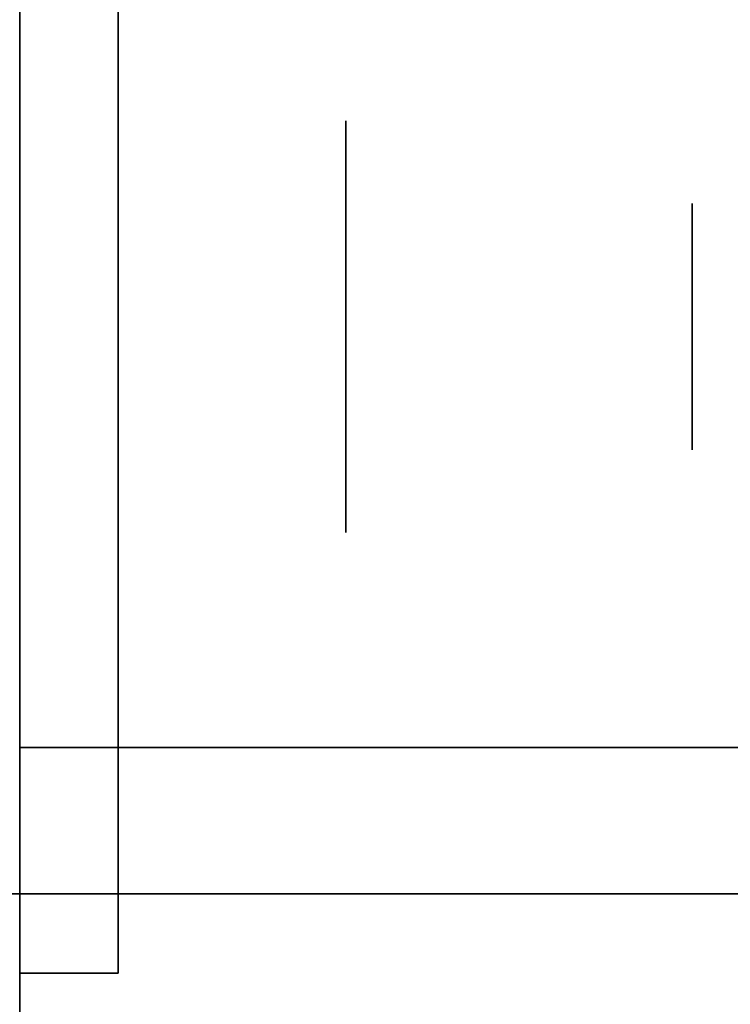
# Model space of a CAD drawing. Extents: x 413.3 to 457.5, y 5047.8 to 5050.
# Tile 25 of 256: x 413.3718 to 413.418, y 5049.8178 to 5049.8818. Entities that reach past the tile are written whole.
import ezdxf

# ---------------------------------------------------------------- set-up
doc = ezdxf.new("R2010")
doc.units = 0
doc.header["$LTSCALE"] = 150
doc.header["$MEASUREMENT"] = 0
doc.layers.add('3DFACE_BOLT', color=7, linetype='CONTINUOUS')
doc.layers.add('3DFACE_SHAPE', color=7, linetype='CONTINUOUS')

msp = doc.modelspace()

# ---------------------------------------------------------------- linework, layer by layer
at = {"layer": '3DFACE_BOLT', "color": 1}
for points, invisible_edges in [([(413.378239, 5049.868547, -0.076583), (413.378239, 5049.875234, -0.065), (413.393039, 5049.868547, -0.076583)], 14), ([(413.393039, 5049.868547, -0.076583), (413.378239, 5049.875234, -0.065), (413.393039, 5049.875234, -0.065)], 3), ([(413.378239, 5049.875234, -0.065), (413.378239, 5049.868547, -0.053417), (413.393039, 5049.875234, -0.065)], 14), ([(413.393039, 5049.875234, -0.065), (413.378239, 5049.868547, -0.053417), (413.393039, 5049.868547, -0.053417)], 3), ([(413.378239, 5049.868547, -0.053417), (413.378239, 5049.875234, -0.065), (413.378239, 5049.868547, -0.076583)], 12), ([(413.378239, 5049.868547, -0.146583), (413.378239, 5049.875234, -0.135), (413.393039, 5049.868547, -0.146583)], 14), ([(413.393039, 5049.868547, -0.146583), (413.378239, 5049.875234, -0.135), (413.393039, 5049.875234, -0.135)], 3), ([(413.378239, 5049.875234, -0.135), (413.378239, 5049.868547, -0.123417), (413.393039, 5049.875234, -0.135)], 14), ([(413.393039, 5049.875234, -0.135), (413.378239, 5049.868547, -0.123417), (413.393039, 5049.868547, -0.123417)], 3), ([(413.378239, 5049.868547, -0.123417), (413.378239, 5049.875234, -0.135), (413.378239, 5049.868547, -0.146583)], 12), ([(413.393039, 5049.868547, -0.076583), (413.393039, 5049.875234, -0.065), (413.393039, 5049.868547, -0.053417)], 12), ([(413.393039, 5049.868547, -0.146583), (413.393039, 5049.875234, -0.135), (413.393039, 5049.868547, -0.123417)], 12), ([(413.365539, 5049.869468, -0.067472), (413.365539, 5049.869859, -0.065), (413.415539, 5049.869468, -0.067472)], 14), ([(413.415539, 5049.869468, -0.067472), (413.365539, 5049.869859, -0.065), (413.415539, 5049.869859, -0.065)], 3), ([(413.365539, 5049.869859, -0.065), (413.365539, 5049.869468, -0.062528), (413.415539, 5049.869859, -0.065)], 14), ([(413.415539, 5049.869859, -0.065), (413.365539, 5049.869468, -0.062528), (413.415539, 5049.869468, -0.062528)], 3), ([(413.365539, 5049.869468, -0.137472), (413.365539, 5049.869859, -0.135), (413.415539, 5049.869468, -0.137472)], 14), ([(413.415539, 5049.869468, -0.137472), (413.365539, 5049.869859, -0.135), (413.415539, 5049.869859, -0.135)], 3), ([(413.365539, 5049.869859, -0.135), (413.365539, 5049.869468, -0.132528), (413.415539, 5049.869859, -0.135)], 14), ([(413.415539, 5049.869859, -0.135), (413.365539, 5049.869468, -0.132528), (413.415539, 5049.869468, -0.132528)], 3), ([(413.365539, 5049.868332, -0.069702), (413.365539, 5049.869468, -0.067472), (413.415539, 5049.868332, -0.069702)], 14), ([(413.415539, 5049.868332, -0.069702), (413.365539, 5049.869468, -0.067472), (413.415539, 5049.869468, -0.067472)], 3), ([(413.365539, 5049.869468, -0.062528), (413.365539, 5049.868332, -0.060298), (413.415539, 5049.869468, -0.062528)], 14), ([(413.415539, 5049.869468, -0.062528), (413.365539, 5049.868332, -0.060298), (413.415539, 5049.868332, -0.060298)], 3), ([(413.365539, 5049.868332, -0.139702), (413.365539, 5049.869468, -0.137472), (413.415539, 5049.868332, -0.139702)], 14), ([(413.415539, 5049.868332, -0.139702), (413.365539, 5049.869468, -0.137472), (413.415539, 5049.869468, -0.137472)], 3), ([(413.365539, 5049.869468, -0.132528), (413.365539, 5049.868332, -0.130298), (413.415539, 5049.869468, -0.132528)], 14), ([(413.415539, 5049.869468, -0.132528), (413.365539, 5049.868332, -0.130298), (413.415539, 5049.868332, -0.130298)], 3), ([(413.415539, 5049.869468, -0.067472), (413.415539, 5049.869859, -0.065), (413.415539, 5049.869468, -0.062528)], 12), ([(413.415539, 5049.869468, -0.137472), (413.415539, 5049.869859, -0.135), (413.415539, 5049.869468, -0.132528)], 12), ([(413.415539, 5049.868332, -0.069702), (413.415539, 5049.869468, -0.067472), (413.415539, 5049.868332, -0.060298)], 14), ([(413.415539, 5049.868332, -0.060298), (413.415539, 5049.869468, -0.067472), (413.415539, 5049.869468, -0.062528)], 3), ([(413.415539, 5049.868332, -0.139702), (413.415539, 5049.869468, -0.137472), (413.415539, 5049.868332, -0.130298)], 14), ([(413.415539, 5049.868332, -0.130298), (413.415539, 5049.869468, -0.137472), (413.415539, 5049.869468, -0.132528)], 3), ([(413.365539, 5049.866562, -0.071472), (413.365539, 5049.868332, -0.069702), (413.415539, 5049.866562, -0.071472)], 14), ([(413.415539, 5049.866562, -0.071472), (413.365539, 5049.868332, -0.069702), (413.415539, 5049.868332, -0.069702)], 3), ([(413.365539, 5049.868332, -0.060298), (413.365539, 5049.866562, -0.058528), (413.415539, 5049.868332, -0.060298)], 14), ([(413.415539, 5049.868332, -0.060298), (413.365539, 5049.866562, -0.058528), (413.415539, 5049.866562, -0.058528)], 3), ([(413.365539, 5049.866562, -0.141472), (413.365539, 5049.868332, -0.139702), (413.415539, 5049.866562, -0.141472)], 14), ([(413.415539, 5049.866562, -0.141472), (413.365539, 5049.868332, -0.139702), (413.415539, 5049.868332, -0.139702)], 3), ([(413.365539, 5049.868332, -0.130298), (413.365539, 5049.866562, -0.128528), (413.415539, 5049.868332, -0.130298)], 14), ([(413.415539, 5049.868332, -0.130298), (413.365539, 5049.866562, -0.128528), (413.415539, 5049.866562, -0.128528)], 3), ([(413.378239, 5049.855172, -0.076583), (413.378239, 5049.868547, -0.076583), (413.393039, 5049.855172, -0.076583)], 14), ([(413.393039, 5049.855172, -0.076583), (413.378239, 5049.868547, -0.076583), (413.393039, 5049.868547, -0.076583)], 3), ([(413.378239, 5049.868547, -0.053417), (413.378239, 5049.855172, -0.053417), (413.393039, 5049.868547, -0.053417)], 14), ([(413.393039, 5049.868547, -0.053417), (413.378239, 5049.855172, -0.053417), (413.393039, 5049.855172, -0.053417)], 3), ([(413.378239, 5049.855172, -0.053417), (413.378239, 5049.868547, -0.053417), (413.378239, 5049.855172, -0.076583)], 14), ([(413.378239, 5049.855172, -0.076583), (413.378239, 5049.868547, -0.053417), (413.378239, 5049.868547, -0.076583)], 3), ([(413.378239, 5049.855172, -0.146583), (413.378239, 5049.868547, -0.146583), (413.393039, 5049.855172, -0.146583)], 14), ([(413.393039, 5049.855172, -0.146583), (413.378239, 5049.868547, -0.146583), (413.393039, 5049.868547, -0.146583)], 3), ([(413.378239, 5049.868547, -0.123417), (413.378239, 5049.855172, -0.123417), (413.393039, 5049.868547, -0.123417)], 14), ([(413.393039, 5049.868547, -0.123417), (413.378239, 5049.855172, -0.123417), (413.393039, 5049.855172, -0.123417)], 3), ([(413.378239, 5049.855172, -0.123417), (413.378239, 5049.868547, -0.123417), (413.378239, 5049.855172, -0.146583)], 14), ([(413.378239, 5049.855172, -0.146583), (413.378239, 5049.868547, -0.123417), (413.378239, 5049.868547, -0.146583)], 3), ([(413.393039, 5049.855172, -0.076583), (413.393039, 5049.868547, -0.076583), (413.393039, 5049.855172, -0.053417)], 14), ([(413.393039, 5049.855172, -0.053417), (413.393039, 5049.868547, -0.076583), (413.393039, 5049.868547, -0.053417)], 3), ([(413.393039, 5049.855172, -0.146583), (413.393039, 5049.868547, -0.146583), (413.393039, 5049.855172, -0.123417)], 14), ([(413.393039, 5049.855172, -0.123417), (413.393039, 5049.868547, -0.146583), (413.393039, 5049.868547, -0.123417)], 3), ([(413.415539, 5049.866562, -0.071472), (413.415539, 5049.868332, -0.069702), (413.415539, 5049.866562, -0.058528)], 14), ([(413.415539, 5049.866562, -0.058528), (413.415539, 5049.868332, -0.069702), (413.415539, 5049.868332, -0.060298)], 3), ([(413.415539, 5049.866562, -0.141472), (413.415539, 5049.868332, -0.139702), (413.415539, 5049.866562, -0.128528)], 14), ([(413.415539, 5049.866562, -0.128528), (413.415539, 5049.868332, -0.139702), (413.415539, 5049.868332, -0.130298)], 3), ([(413.365539, 5049.864332, -0.072608), (413.365539, 5049.866562, -0.071472), (413.415539, 5049.864332, -0.072608)], 14), ([(413.415539, 5049.864332, -0.072608), (413.365539, 5049.866562, -0.071472), (413.415539, 5049.866562, -0.071472)], 3), ([(413.365539, 5049.866562, -0.058528), (413.365539, 5049.864332, -0.057392), (413.415539, 5049.866562, -0.058528)], 14), ([(413.415539, 5049.866562, -0.058528), (413.365539, 5049.864332, -0.057392), (413.415539, 5049.864332, -0.057392)], 3), ([(413.365539, 5049.864332, -0.142608), (413.365539, 5049.866562, -0.141472), (413.415539, 5049.864332, -0.142608)], 14), ([(413.415539, 5049.864332, -0.142608), (413.365539, 5049.866562, -0.141472), (413.415539, 5049.866562, -0.141472)], 3), ([(413.365539, 5049.866562, -0.128528), (413.365539, 5049.864332, -0.127392), (413.415539, 5049.866562, -0.128528)], 14), ([(413.415539, 5049.866562, -0.128528), (413.365539, 5049.864332, -0.127392), (413.415539, 5049.864332, -0.127392)], 3), ([(413.415539, 5049.864332, -0.072608), (413.415539, 5049.866562, -0.071472), (413.415539, 5049.864332, -0.057392)], 14), ([(413.415539, 5049.864332, -0.057392), (413.415539, 5049.866562, -0.071472), (413.415539, 5049.866562, -0.058528)], 3), ([(413.415539, 5049.864332, -0.142608), (413.415539, 5049.866562, -0.141472), (413.415539, 5049.864332, -0.127392)], 14), ([(413.415539, 5049.864332, -0.127392), (413.415539, 5049.866562, -0.141472), (413.415539, 5049.866562, -0.128528)], 3), ([(413.365539, 5049.861859, -0.073), (413.365539, 5049.864332, -0.072608), (413.415539, 5049.861859, -0.073)], 14), ([(413.415539, 5049.861859, -0.073), (413.365539, 5049.864332, -0.072608), (413.415539, 5049.864332, -0.072608)], 3), ([(413.365539, 5049.864332, -0.057392), (413.365539, 5049.861859, -0.057), (413.415539, 5049.864332, -0.057392)], 14), ([(413.415539, 5049.864332, -0.057392), (413.365539, 5049.861859, -0.057), (413.415539, 5049.861859, -0.057)], 3), ([(413.365539, 5049.861859, -0.143), (413.365539, 5049.864332, -0.142608), (413.415539, 5049.861859, -0.143)], 14), ([(413.415539, 5049.861859, -0.143), (413.365539, 5049.864332, -0.142608), (413.415539, 5049.864332, -0.142608)], 3), ([(413.365539, 5049.864332, -0.127392), (413.365539, 5049.861859, -0.127), (413.415539, 5049.864332, -0.127392)], 14), ([(413.415539, 5049.864332, -0.127392), (413.365539, 5049.861859, -0.127), (413.415539, 5049.861859, -0.127)], 3), ([(413.415539, 5049.861859, -0.073), (413.415539, 5049.864332, -0.072608), (413.415539, 5049.861859, -0.057)], 14), ([(413.415539, 5049.861859, -0.057), (413.415539, 5049.864332, -0.072608), (413.415539, 5049.864332, -0.057392)], 3), ([(413.415539, 5049.861859, -0.143), (413.415539, 5049.864332, -0.142608), (413.415539, 5049.861859, -0.127)], 14), ([(413.415539, 5049.861859, -0.127), (413.415539, 5049.864332, -0.142608), (413.415539, 5049.864332, -0.127392)], 3), ([(413.365539, 5049.859387, -0.072608), (413.365539, 5049.861859, -0.073), (413.415539, 5049.859387, -0.072608)], 14), ([(413.415539, 5049.859387, -0.072608), (413.365539, 5049.861859, -0.073), (413.415539, 5049.861859, -0.073)], 3), ([(413.365539, 5049.861859, -0.057), (413.365539, 5049.859387, -0.057392), (413.415539, 5049.861859, -0.057)], 14), ([(413.415539, 5049.861859, -0.057), (413.365539, 5049.859387, -0.057392), (413.415539, 5049.859387, -0.057392)], 3), ([(413.365539, 5049.859387, -0.142608), (413.365539, 5049.861859, -0.143), (413.415539, 5049.859387, -0.142608)], 14), ([(413.415539, 5049.859387, -0.142608), (413.365539, 5049.861859, -0.143), (413.415539, 5049.861859, -0.143)], 3), ([(413.365539, 5049.861859, -0.127), (413.365539, 5049.859387, -0.127392), (413.415539, 5049.861859, -0.127)], 14), ([(413.415539, 5049.861859, -0.127), (413.365539, 5049.859387, -0.127392), (413.415539, 5049.859387, -0.127392)], 3), ([(413.415539, 5049.859387, -0.072608), (413.415539, 5049.861859, -0.073), (413.415539, 5049.859387, -0.057392)], 14), ([(413.415539, 5049.859387, -0.057392), (413.415539, 5049.861859, -0.073), (413.415539, 5049.861859, -0.057)], 3), ([(413.415539, 5049.859387, -0.142608), (413.415539, 5049.861859, -0.143), (413.415539, 5049.859387, -0.127392)], 14), ([(413.415539, 5049.859387, -0.127392), (413.415539, 5049.861859, -0.143), (413.415539, 5049.861859, -0.127)], 3), ([(413.365539, 5049.857157, -0.071472), (413.365539, 5049.859387, -0.072608), (413.415539, 5049.857157, -0.071472)], 14), ([(413.415539, 5049.857157, -0.071472), (413.365539, 5049.859387, -0.072608), (413.415539, 5049.859387, -0.072608)], 3), ([(413.365539, 5049.859387, -0.057392), (413.365539, 5049.857157, -0.058528), (413.415539, 5049.859387, -0.057392)], 14), ([(413.415539, 5049.859387, -0.057392), (413.365539, 5049.857157, -0.058528), (413.415539, 5049.857157, -0.058528)], 3), ([(413.365539, 5049.857157, -0.141472), (413.365539, 5049.859387, -0.142608), (413.415539, 5049.857157, -0.141472)], 14), ([(413.415539, 5049.857157, -0.141472), (413.365539, 5049.859387, -0.142608), (413.415539, 5049.859387, -0.142608)], 3), ([(413.365539, 5049.859387, -0.127392), (413.365539, 5049.857157, -0.128528), (413.415539, 5049.859387, -0.127392)], 14), ([(413.415539, 5049.859387, -0.127392), (413.365539, 5049.857157, -0.128528), (413.415539, 5049.857157, -0.128528)], 3), ([(413.415539, 5049.857157, -0.071472), (413.415539, 5049.859387, -0.072608), (413.415539, 5049.857157, -0.058528)], 14), ([(413.415539, 5049.857157, -0.058528), (413.415539, 5049.859387, -0.072608), (413.415539, 5049.859387, -0.057392)], 3), ([(413.415539, 5049.857157, -0.141472), (413.415539, 5049.859387, -0.142608), (413.415539, 5049.857157, -0.128528)], 14), ([(413.415539, 5049.857157, -0.128528), (413.415539, 5049.859387, -0.142608), (413.415539, 5049.859387, -0.127392)], 3), ([(413.365539, 5049.855387, -0.069702), (413.365539, 5049.857157, -0.071472), (413.415539, 5049.855387, -0.069702)], 14), ([(413.415539, 5049.855387, -0.069702), (413.365539, 5049.857157, -0.071472), (413.415539, 5049.857157, -0.071472)], 3), ([(413.365539, 5049.857157, -0.058528), (413.365539, 5049.855387, -0.060298), (413.415539, 5049.857157, -0.058528)], 14), ([(413.415539, 5049.857157, -0.058528), (413.365539, 5049.855387, -0.060298), (413.415539, 5049.855387, -0.060298)], 3), ([(413.365539, 5049.855387, -0.139702), (413.365539, 5049.857157, -0.141472), (413.415539, 5049.855387, -0.139702)], 14), ([(413.415539, 5049.855387, -0.139702), (413.365539, 5049.857157, -0.141472), (413.415539, 5049.857157, -0.141472)], 3), ([(413.365539, 5049.857157, -0.128528), (413.365539, 5049.855387, -0.130298), (413.415539, 5049.857157, -0.128528)], 14), ([(413.415539, 5049.857157, -0.128528), (413.365539, 5049.855387, -0.130298), (413.415539, 5049.855387, -0.130298)], 3), ([(413.415539, 5049.855387, -0.069702), (413.415539, 5049.857157, -0.071472), (413.415539, 5049.855387, -0.060298)], 14), ([(413.415539, 5049.855387, -0.060298), (413.415539, 5049.857157, -0.071472), (413.415539, 5049.857157, -0.058528)], 3), ([(413.415539, 5049.855387, -0.139702), (413.415539, 5049.857157, -0.141472), (413.415539, 5049.855387, -0.130298)], 14), ([(413.415539, 5049.855387, -0.130298), (413.415539, 5049.857157, -0.141472), (413.415539, 5049.857157, -0.128528)], 3), ([(413.365539, 5049.854251, -0.067472), (413.365539, 5049.855387, -0.069702), (413.415539, 5049.854251, -0.067472)], 14), ([(413.415539, 5049.854251, -0.067472), (413.365539, 5049.855387, -0.069702), (413.415539, 5049.855387, -0.069702)], 3), ([(413.365539, 5049.855387, -0.060298), (413.365539, 5049.854251, -0.062528), (413.415539, 5049.855387, -0.060298)], 14), ([(413.415539, 5049.855387, -0.060298), (413.365539, 5049.854251, -0.062528), (413.415539, 5049.854251, -0.062528)], 3), ([(413.365539, 5049.854251, -0.137472), (413.365539, 5049.855387, -0.139702), (413.415539, 5049.854251, -0.137472)], 14), ([(413.415539, 5049.854251, -0.137472), (413.365539, 5049.855387, -0.139702), (413.415539, 5049.855387, -0.139702)], 3), ([(413.365539, 5049.855387, -0.130298), (413.365539, 5049.854251, -0.132528), (413.415539, 5049.855387, -0.130298)], 14), ([(413.415539, 5049.855387, -0.130298), (413.365539, 5049.854251, -0.132528), (413.415539, 5049.854251, -0.132528)], 3), ([(413.415539, 5049.854251, -0.067472), (413.415539, 5049.855387, -0.069702), (413.415539, 5049.854251, -0.062528)], 14), ([(413.415539, 5049.854251, -0.062528), (413.415539, 5049.855387, -0.069702), (413.415539, 5049.855387, -0.060298)], 3), ([(413.415539, 5049.854251, -0.137472), (413.415539, 5049.855387, -0.139702), (413.415539, 5049.854251, -0.132528)], 14), ([(413.415539, 5049.854251, -0.132528), (413.415539, 5049.855387, -0.139702), (413.415539, 5049.855387, -0.130298)], 3), ([(413.378239, 5049.848484, -0.065), (413.378239, 5049.855172, -0.076583), (413.393039, 5049.848484, -0.065)], 14), ([(413.393039, 5049.848484, -0.065), (413.378239, 5049.855172, -0.076583), (413.393039, 5049.855172, -0.076583)], 3), ([(413.378239, 5049.855172, -0.053417), (413.378239, 5049.848484, -0.065), (413.393039, 5049.855172, -0.053417)], 14), ([(413.393039, 5049.855172, -0.053417), (413.378239, 5049.848484, -0.065), (413.393039, 5049.848484, -0.065)], 3), ([(413.378239, 5049.848484, -0.065), (413.378239, 5049.855172, -0.053417), (413.378239, 5049.855172, -0.076583)], 2), ([(413.378239, 5049.848484, -0.135), (413.378239, 5049.855172, -0.146583), (413.393039, 5049.848484, -0.135)], 14), ([(413.393039, 5049.848484, -0.135), (413.378239, 5049.855172, -0.146583), (413.393039, 5049.855172, -0.146583)], 3), ([(413.378239, 5049.855172, -0.123417), (413.378239, 5049.848484, -0.135), (413.393039, 5049.855172, -0.123417)], 14), ([(413.393039, 5049.855172, -0.123417), (413.378239, 5049.848484, -0.135), (413.393039, 5049.848484, -0.135)], 3), ([(413.378239, 5049.848484, -0.135), (413.378239, 5049.855172, -0.123417), (413.378239, 5049.855172, -0.146583)], 2), ([(413.393039, 5049.848484, -0.065), (413.393039, 5049.855172, -0.076583), (413.393039, 5049.855172, -0.053417)], 2), ([(413.393039, 5049.848484, -0.135), (413.393039, 5049.855172, -0.146583), (413.393039, 5049.855172, -0.123417)], 2), ([(413.365539, 5049.853859, -0.065), (413.365539, 5049.854251, -0.067472), (413.415539, 5049.853859, -0.065)], 14), ([(413.415539, 5049.853859, -0.065), (413.365539, 5049.854251, -0.067472), (413.415539, 5049.854251, -0.067472)], 3), ([(413.365539, 5049.854251, -0.062528), (413.365539, 5049.853859, -0.065), (413.415539, 5049.854251, -0.062528)], 14), ([(413.415539, 5049.854251, -0.062528), (413.365539, 5049.853859, -0.065), (413.415539, 5049.853859, -0.065)], 3), ([(413.365539, 5049.853859, -0.135), (413.365539, 5049.854251, -0.137472), (413.415539, 5049.853859, -0.135)], 14), ([(413.415539, 5049.853859, -0.135), (413.365539, 5049.854251, -0.137472), (413.415539, 5049.854251, -0.137472)], 3), ([(413.365539, 5049.854251, -0.132528), (413.365539, 5049.853859, -0.135), (413.415539, 5049.854251, -0.132528)], 14), ([(413.415539, 5049.854251, -0.132528), (413.365539, 5049.853859, -0.135), (413.415539, 5049.853859, -0.135)], 3), ([(413.415539, 5049.853859, -0.065), (413.415539, 5049.854251, -0.067472), (413.415539, 5049.854251, -0.062528)], 2), ([(413.415539, 5049.853859, -0.135), (413.415539, 5049.854251, -0.137472), (413.415539, 5049.854251, -0.132528)], 2)]:
    msp.add_3dface(points, dxfattribs=dict(at, invisible_edges=invisible_edges))
at = {"layer": '3DFACE_SHAPE', "color": 13}
for points, invisible_edges in [([(413.468689, 5047.825009), (413.468689, 5050.025009), (413.268689, 5047.825009)], 2), ([(413.468689, 5050.025009), (413.268689, 5050.025009), (413.268689, 5047.825009)], 12), ([(413.268689, 5047.825009, -0.2), (413.268689, 5050.025009, -0.2), (413.468689, 5047.825009, -0.2)], 2), ([(413.268689, 5050.025009, -0.2), (413.468689, 5050.025009, -0.2), (413.468689, 5047.825009, -0.2)], 12), ([(413.371839, 5047.825009, -0.0095), (413.371839, 5050.025009, -0.0095), (413.468689, 5047.825009, -0.0095)], 2), ([(413.371839, 5050.025009, -0.0095), (413.468689, 5050.025009, -0.0095), (413.468689, 5047.825009, -0.0095)], 12), ([(413.468689, 5047.825009, -0.1905), (413.468689, 5050.025009, -0.1905), (413.371839, 5047.825009, -0.1905)], 2), ([(413.468689, 5050.025009, -0.1905), (413.371839, 5050.025009, -0.1905), (413.371839, 5047.825009, -0.1905)], 12), ([(413.371839, 5049.819859, -0.17), (413.371839, 5049.86787, -0.14101), (413.371839, 5049.921859, -0.17)], 3), ([(413.371839, 5049.86787, -0.14101), (413.371839, 5049.921859, -0.135), (413.371839, 5049.921859, -0.17)], 13), ([(413.371839, 5049.86787, -0.14101), (413.371839, 5049.870359, -0.135), (413.371839, 5049.921859, -0.135)], 14), ([(413.371839, 5049.870359, -0.065), (413.371839, 5049.921859, -0.065), (413.371839, 5049.86787, -0.12899)], 15), ([(413.371839, 5049.86787, -0.12899), (413.371839, 5049.921859, -0.065), (413.371839, 5049.870359, -0.135)], 3), ([(413.371839, 5049.921859, -0.065), (413.371839, 5049.921859, -0.135), (413.371839, 5049.870359, -0.135)], 14), ([(413.371839, 5049.870359, -0.065), (413.371839, 5049.86787, -0.05899), (413.371839, 5049.921859, -0.065)], 14), ([(413.371839, 5049.86787, -0.05899), (413.371839, 5049.861859, -0.0565), (413.371839, 5049.921859, -0.065)], 14), ([(413.371839, 5049.921859, -0.065), (413.371839, 5049.861859, -0.0565), (413.371839, 5049.921859, -0.03)], 3), ([(413.371839, 5049.861859, -0.0565), (413.371839, 5049.855849, -0.05899), (413.371839, 5049.921859, -0.03)], 14), ([(413.371839, 5049.921859, -0.03), (413.371839, 5049.855849, -0.05899), (413.371839, 5049.819859, -0.03)], 3), ([(413.378239, 5049.915459, -0.17), (413.378239, 5049.861859, -0.17), (413.371839, 5049.921859, -0.17)], 14), ([(413.371839, 5049.921859, -0.17), (413.378239, 5049.861859, -0.17), (413.371839, 5049.819859, -0.17)], 3), ([(413.371839, 5049.819859, -0.03), (413.378239, 5049.915459, -0.03), (413.371839, 5049.921859, -0.03)], 3), ([(413.378239, 5049.819859, -0.03), (413.378239, 5049.915459, -0.03), (413.371839, 5049.819859, -0.03)], 2), ([(413.378239, 5049.819859, -0.03), (413.378239, 5049.86787, -0.05899), (413.378239, 5049.915459, -0.03)], 3), ([(413.378239, 5049.86787, -0.05899), (413.378239, 5049.870359, -0.065), (413.378239, 5049.915459, -0.03)], 14), ([(413.378239, 5049.915459, -0.03), (413.378239, 5049.870359, -0.065), (413.378239, 5049.86787, -0.07101)], 13), ([(413.378239, 5049.86787, -0.07101), (413.378239, 5049.870359, -0.135), (413.378239, 5049.915459, -0.03)], 15), ([(413.378239, 5049.870359, -0.135), (413.378239, 5049.86787, -0.14101), (413.378239, 5049.915459, -0.03)], 14), ([(413.378239, 5049.915459, -0.03), (413.378239, 5049.86787, -0.14101), (413.378239, 5049.915459, -0.17)], 3), ([(413.378239, 5049.86787, -0.14101), (413.378239, 5049.861859, -0.17), (413.378239, 5049.915459, -0.17)], 13), ([(413.371839, 5049.86787, -0.07101), (413.371839, 5049.870359, -0.065), (413.371839, 5049.86787, -0.12899)], 14), ([(413.378239, 5049.86787, -0.12899), (413.371839, 5049.86787, -0.12899), (413.378239, 5049.870359, -0.135)], 3), ([(413.371839, 5049.86787, -0.12899), (413.371839, 5049.870359, -0.135), (413.378239, 5049.870359, -0.135)], 14), ([(413.378239, 5049.870359, -0.135), (413.371839, 5049.870359, -0.135), (413.378239, 5049.86787, -0.14101)], 3), ([(413.371839, 5049.870359, -0.135), (413.371839, 5049.86787, -0.14101), (413.378239, 5049.86787, -0.14101)], 14), ([(413.378239, 5049.86787, -0.05899), (413.371839, 5049.86787, -0.05899), (413.378239, 5049.870359, -0.065)], 3), ([(413.371839, 5049.86787, -0.05899), (413.371839, 5049.870359, -0.065), (413.378239, 5049.870359, -0.065)], 14), ([(413.378239, 5049.870359, -0.065), (413.371839, 5049.870359, -0.065), (413.378239, 5049.86787, -0.07101)], 3), ([(413.371839, 5049.870359, -0.065), (413.371839, 5049.86787, -0.07101), (413.378239, 5049.86787, -0.07101)], 14), ([(413.378239, 5049.86787, -0.12899), (413.378239, 5049.870359, -0.135), (413.378239, 5049.86787, -0.07101)], 14), ([(413.371839, 5049.861859, -0.1435), (413.371839, 5049.86787, -0.14101), (413.371839, 5049.819859, -0.17)], 14), ([(413.371839, 5049.86787, -0.12899), (413.371839, 5049.861859, -0.1265), (413.371839, 5049.86787, -0.07101)], 14), ([(413.371839, 5049.861859, -0.1265), (413.371839, 5049.861859, -0.0735), (413.371839, 5049.86787, -0.07101)], 13), ([(413.378239, 5049.861859, -0.1265), (413.371839, 5049.861859, -0.1265), (413.378239, 5049.86787, -0.12899)], 3), ([(413.371839, 5049.861859, -0.1265), (413.371839, 5049.86787, -0.12899), (413.378239, 5049.86787, -0.12899)], 14), ([(413.378239, 5049.86787, -0.14101), (413.371839, 5049.86787, -0.14101), (413.378239, 5049.861859, -0.1435)], 3), ([(413.371839, 5049.86787, -0.14101), (413.371839, 5049.861859, -0.1435), (413.378239, 5049.861859, -0.1435)], 14), ([(413.378239, 5049.861859, -0.0565), (413.371839, 5049.861859, -0.0565), (413.378239, 5049.86787, -0.05899)], 3), ([(413.371839, 5049.861859, -0.0565), (413.371839, 5049.86787, -0.05899), (413.378239, 5049.86787, -0.05899)], 14), ([(413.378239, 5049.86787, -0.07101), (413.371839, 5049.86787, -0.07101), (413.378239, 5049.861859, -0.0735)], 3), ([(413.371839, 5049.86787, -0.07101), (413.371839, 5049.861859, -0.0735), (413.378239, 5049.861859, -0.0735)], 14), ([(413.378239, 5049.861859, -0.0565), (413.378239, 5049.86787, -0.05899), (413.378239, 5049.819859, -0.03)], 14), ([(413.378239, 5049.861859, -0.1265), (413.378239, 5049.86787, -0.12899), (413.378239, 5049.861859, -0.0735)], 14), ([(413.378239, 5049.861859, -0.0735), (413.378239, 5049.86787, -0.12899), (413.378239, 5049.86787, -0.07101)], 15), ([(413.378239, 5049.86787, -0.14101), (413.378239, 5049.861859, -0.1435), (413.378239, 5049.861859, -0.17)], 14), ([(413.371839, 5049.855849, -0.14101), (413.371839, 5049.861859, -0.1435), (413.371839, 5049.819859, -0.135)], 14), ([(413.371839, 5049.819859, -0.135), (413.371839, 5049.861859, -0.1435), (413.371839, 5049.819859, -0.17)], 15), ([(413.371839, 5049.855849, -0.07101), (413.371839, 5049.861859, -0.0735), (413.371839, 5049.855849, -0.12899)], 14), ([(413.371839, 5049.861859, -0.0735), (413.371839, 5049.861859, -0.1265), (413.371839, 5049.855849, -0.12899)], 13), ([(413.378239, 5049.855849, -0.12899), (413.371839, 5049.855849, -0.12899), (413.378239, 5049.861859, -0.1265)], 3), ([(413.371839, 5049.855849, -0.12899), (413.371839, 5049.861859, -0.1265), (413.378239, 5049.861859, -0.1265)], 14), ([(413.378239, 5049.861859, -0.1435), (413.371839, 5049.861859, -0.1435), (413.378239, 5049.855849, -0.14101)], 3), ([(413.371839, 5049.861859, -0.1435), (413.371839, 5049.855849, -0.14101), (413.378239, 5049.855849, -0.14101)], 14), ([(413.378239, 5049.855849, -0.05899), (413.371839, 5049.855849, -0.05899), (413.378239, 5049.861859, -0.0565)], 3), ([(413.371839, 5049.855849, -0.05899), (413.371839, 5049.861859, -0.0565), (413.378239, 5049.861859, -0.0565)], 14), ([(413.378239, 5049.861859, -0.0735), (413.371839, 5049.861859, -0.0735), (413.378239, 5049.855849, -0.07101)], 3), ([(413.371839, 5049.861859, -0.0735), (413.371839, 5049.855849, -0.07101), (413.378239, 5049.855849, -0.07101)], 14), ([(413.378239, 5049.861859, -0.17), (413.378239, 5049.819859, -0.17), (413.371839, 5049.819859, -0.17)], 12), ([(413.378239, 5049.861859, -0.1435), (413.378239, 5049.855849, -0.14101), (413.378239, 5049.861859, -0.17)], 14), ([(413.378239, 5049.861859, -0.17), (413.378239, 5049.855849, -0.14101), (413.378239, 5049.819859, -0.17)], 15), ([(413.378239, 5049.855849, -0.05899), (413.378239, 5049.861859, -0.0565), (413.378239, 5049.819859, -0.03)], 14), ([(413.378239, 5049.855849, -0.12899), (413.378239, 5049.861859, -0.1265), (413.378239, 5049.855849, -0.07101)], 14), ([(413.378239, 5049.861859, -0.1265), (413.378239, 5049.861859, -0.0735), (413.378239, 5049.855849, -0.07101)], 13), ([(413.371839, 5049.853359, -0.135), (413.371839, 5049.855849, -0.14101), (413.371839, 5049.819859, -0.135)], 14), ([(413.371839, 5049.855849, -0.12899), (413.371839, 5049.853359, -0.135), (413.371839, 5049.855849, -0.07101)], 14), ([(413.371839, 5049.853359, -0.135), (413.371839, 5049.819859, -0.135), (413.371839, 5049.855849, -0.07101)], 15), ([(413.371839, 5049.855849, -0.07101), (413.371839, 5049.819859, -0.135), (413.371839, 5049.853359, -0.065)], 3), ([(413.371839, 5049.855849, -0.05899), (413.371839, 5049.819859, -0.065), (413.371839, 5049.819859, -0.03)], 13), ([(413.371839, 5049.855849, -0.05899), (413.371839, 5049.853359, -0.065), (413.371839, 5049.819859, -0.065)], 14), ([(413.378239, 5049.855849, -0.14101), (413.371839, 5049.855849, -0.14101), (413.378239, 5049.853359, -0.135)], 3), ([(413.371839, 5049.855849, -0.14101), (413.371839, 5049.853359, -0.135), (413.378239, 5049.853359, -0.135)], 14), ([(413.378239, 5049.853359, -0.135), (413.371839, 5049.853359, -0.135), (413.378239, 5049.855849, -0.12899)], 3), ([(413.371839, 5049.853359, -0.135), (413.371839, 5049.855849, -0.12899), (413.378239, 5049.855849, -0.12899)], 14), ([(413.378239, 5049.855849, -0.07101), (413.371839, 5049.855849, -0.07101), (413.378239, 5049.853359, -0.065)], 3), ([(413.371839, 5049.855849, -0.07101), (413.371839, 5049.853359, -0.065), (413.378239, 5049.853359, -0.065)], 14), ([(413.378239, 5049.853359, -0.065), (413.371839, 5049.853359, -0.065), (413.378239, 5049.855849, -0.05899)], 3), ([(413.371839, 5049.853359, -0.065), (413.371839, 5049.855849, -0.05899), (413.378239, 5049.855849, -0.05899)], 14), ([(413.378239, 5049.855849, -0.14101), (413.378239, 5049.853359, -0.135), (413.378239, 5049.819859, -0.17)], 14), ([(413.378239, 5049.819859, -0.17), (413.378239, 5049.853359, -0.135), (413.378239, 5049.855849, -0.12899)], 13), ([(413.378239, 5049.855849, -0.07101), (413.378239, 5049.853359, -0.065), (413.378239, 5049.855849, -0.12899)], 14), ([(413.378239, 5049.855849, -0.12899), (413.378239, 5049.853359, -0.065), (413.378239, 5049.819859, -0.17)], 15), ([(413.378239, 5049.853359, -0.065), (413.378239, 5049.855849, -0.05899), (413.378239, 5049.819859, -0.03)], 14), ([(413.371839, 5049.819859, -0.135), (413.371839, 5049.819859, -0.065), (413.371839, 5049.853359, -0.065)], 14), ([(413.378239, 5049.853359, -0.065), (413.378239, 5049.819859, -0.03), (413.378239, 5049.819859, -0.17)], 13), ([(413.268689, 5049.825009, -2.5), (413.371839, 5049.834509, -2.5), (413.468689, 5049.825009, -2.5)], 3), ([(413.468689, 5049.825009, -0.2), (413.365539, 5049.834509, -0.2), (413.268689, 5049.825009, -0.2)], 3), ([(413.371839, 5049.834509, -0.2), (413.365539, 5049.834509, -0.2), (413.468689, 5049.825009, -0.2)], 15), ([(413.371839, 5049.834509, -2.5), (413.468689, 5049.834509, -2.5), (413.468689, 5049.825009, -2.5)], 12), ([(413.468689, 5049.834509, -0.2), (413.371839, 5049.834509, -0.2), (413.468689, 5049.825009, -0.2)], 2), ([(413.371839, 5049.834509, -2.5), (413.371839, 5049.834509, -0.2), (413.468689, 5049.834509, -2.5)], 2), ([(413.371839, 5049.834509, -0.2), (413.468689, 5049.834509, -0.2), (413.468689, 5049.834509, -2.5)], 12), ([(413.468689, 5049.825009, -2.5), (413.468689, 5049.825009, -0.2), (413.268689, 5049.825009, -2.5)], 2), ([(413.468689, 5049.825009, -0.2), (413.268689, 5049.825009, -0.2), (413.268689, 5049.825009, -2.5)], 12), ([(413.371839, 5049.819859, -0.03), (413.371839, 5049.819859, -0.065), (413.378239, 5049.819859, -0.03)], 2), ([(413.371839, 5049.819859, -0.065), (413.371839, 5049.819859, -0.135), (413.378239, 5049.819859, -0.03)], 14), ([(413.378239, 5049.819859, -0.03), (413.371839, 5049.819859, -0.135), (413.378239, 5049.819859, -0.17)], 3), ([(413.371839, 5049.819859, -0.135), (413.371839, 5049.819859, -0.17), (413.378239, 5049.819859, -0.17)], 12)]:
    msp.add_3dface(points, dxfattribs=dict(at, invisible_edges=invisible_edges))

doc.saveas('drawing.dxf')
